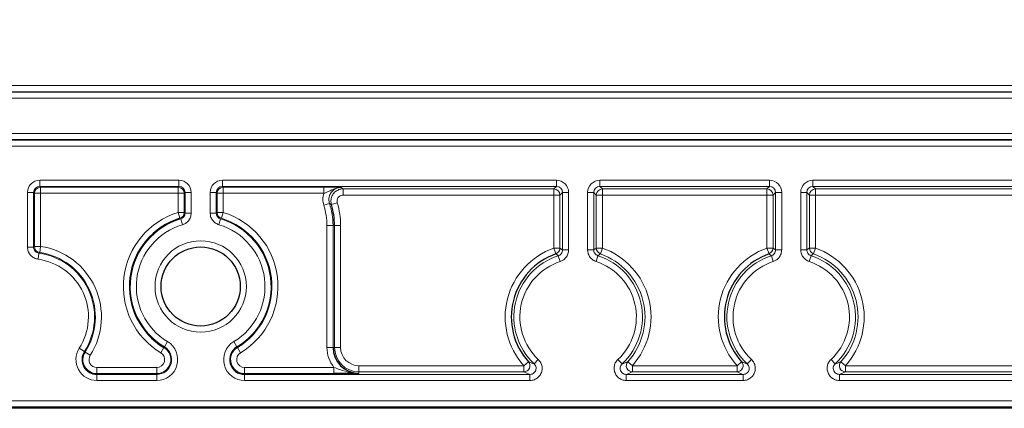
# Paper-space layout 'Blatt3' of a CAD drawing. Header units: millimetres. Extents: x 5 to 418, y 2 to 292.
# Tile 44 of 50: x 319 to 346, y 127 to 138. Entities that reach past the tile are written whole.
import ezdxf

# ---------------------------------------------------------------- set-up
doc = ezdxf.new("R2010")
doc.units = ezdxf.units.MM
doc.layers.add('SLD-0', color=7, linetype='Continuous')
doc.styles.add('SLDTEXTSTYLE0', font='TXT', dxfattribs={"width": 0.605})
doc.dimstyles.new('SLDDIMSTYLE0', dxfattribs={"dimtxt": 4.10931, "dimasz": 3.302, "dimexe": 0, "dimexo": 0.0625, "dimgap": 1.027327, "dimtad": 1, "dimlfac": 3, "dimrnd": 1e-09, "dimzin": 12, "dimdsep": 46, "dimtxsty": 'SLDTEXTSTYLE0', "dimsah": 1, "dimcen": 0.09, "dimadec": 0, "dimazin": 3, "dimtfac": 1, "dimtofl": 0, "dimtmove": 0, "dimatfit": 3, "dimfxl": 1, "dimfrac": 2, "dimtolj": 1, "dimtzin": 12, "dimarcsym": 0})

# ---------------------------------------------------------------- blocks, each defined once
blk = doc.blocks.new('_D_19')
at = {"layer": 'SLD-0', "color": 7}
for p, q in [((322.708, 251.782), (288.875, 251.782)), ((289.875, 127.448), (289.875, 251.782)), ((317.708, 127.448), (288.875, 127.448))]:
    blk.add_line(p, q, dxfattribs=at)
for points in [[(289.875, 251.782), (289.367, 248.48), (290.383, 248.48)], [(289.875, 127.448), (290.383, 130.75), (289.367, 130.75)]]:
    blk.add_solid(points, dxfattribs=at)
at = {"layer": 'SLD-0', "color": 7, "insert": (284.418, 184.911), "char_height": 4.2333, "attachment_point": 1, "rotation": 90, "style": 'SLDTEXTSTYLE0'}
blk.add_mtext('373', dxfattribs=at)

psp = doc.layouts.new('Blatt3')

# ---------------------------------------------------------------- linework, layer by layer
at = {"color": 7, "linetype": 'Continuous', "lineweight": 18}
for p, q in [((313.3751, 136.2787), (378.7085, 136.2787)), ((378.7085, 136.1121), (313.3751, 136.1121)), ((313.3751, 136.0974), (378.7085, 136.0974)), ((378.7085, 135.9308), (313.3751, 135.9308)), ((313.3751, 134.9657), (378.7085, 134.9657)), ((378.7085, 134.7991), (313.3751, 134.7991)), ((313.3751, 134.7844), (378.7085, 134.7844)), ((378.7085, 134.6178), (313.3751, 134.6178)), ((319.6357, 133.6877), (323.4479, 133.6877)), ((319.6357, 133.6877), (319.6357, 133.521)), ((323.4479, 133.521), (319.6357, 133.521)), ((319.6357, 133.521), (319.659, 133.4977)), ((319.659, 133.4977), (323.4246, 133.4977)), ((319.659, 133.331), (319.659, 133.4977)), ((323.4246, 133.4977), (323.4479, 133.521)), ((323.4246, 133.4977), (323.4246, 133.331)), ((323.4479, 133.521), (323.4479, 133.6877)), ((324.6357, 133.6877), (333.7813, 133.6877)), ((324.6357, 133.521), (324.6357, 133.6877)), ((333.7813, 133.521), (324.6357, 133.521)), ((324.6357, 133.521), (324.659, 133.4977)), ((324.659, 133.4977), (327.4157, 133.4977)), ((324.659, 133.331), (324.659, 133.4977)), ((327.4157, 133.331), (327.4157, 133.4977)), ((327.9406, 133.4511), (333.7113, 133.4511)), ((327.9406, 133.2845), (327.9406, 133.4511)), ((333.7113, 133.4511), (333.7813, 133.521)), ((333.7113, 133.2845), (333.7113, 133.4511)), ((333.7813, 133.521), (333.7813, 133.6877)), ((334.969, 133.6877), (339.6146, 133.6877)), ((334.969, 133.521), (334.969, 133.6877)), ((339.6146, 133.521), (334.969, 133.521)), ((334.969, 133.521), (335.0389, 133.4511)), ((335.0389, 133.4511), (339.5447, 133.4511)), ((335.0389, 133.2845), (335.0389, 133.4511)), ((339.5447, 133.4511), (339.6146, 133.521)), ((339.5447, 133.2845), (339.5447, 133.4511)), ((339.6146, 133.521), (339.6146, 133.6877)), ((340.8023, 133.6877), (351.2813, 133.6877)), ((340.8023, 133.521), (340.8023, 133.6877)), ((351.2813, 133.521), (340.8023, 133.521)), ((340.8023, 133.521), (340.8722, 133.4511)), ((340.8722, 133.4511), (351.2113, 133.4511)), ((340.8722, 133.2845), (340.8722, 133.4511)), ((319.3024, 131.8578), (319.3024, 133.3544)), ((319.3024, 133.3544), (319.469, 133.3544)), ((319.469, 133.3544), (319.469, 131.8578)), ((319.4924, 133.331), (319.469, 133.3544)), ((319.4924, 131.8781), (319.4924, 133.331)), ((319.4924, 133.331), (319.659, 133.331)), ((319.659, 133.331), (319.659, 131.8781)), ((323.4246, 133.331), (319.659, 133.331)), ((323.4246, 132.8069), (323.4246, 133.331)), ((323.4246, 133.331), (323.5912, 133.331)), ((323.6146, 133.3544), (323.5912, 133.331)), ((323.5912, 133.331), (323.5912, 132.8069)), ((323.6146, 133.3544), (323.7812, 133.3544)), ((323.6146, 132.7895), (323.6146, 133.3544)), ((323.7812, 133.3544), (323.7812, 132.7895)), ((324.3024, 132.7895), (324.3024, 133.3544)), ((324.469, 133.3544), (324.3024, 133.3544)), ((324.469, 133.3544), (324.469, 132.7895)), ((324.4924, 133.331), (324.469, 133.3544)), ((324.4924, 132.8069), (324.4924, 133.331)), ((324.659, 133.331), (324.4924, 133.331)), ((324.659, 133.331), (324.659, 132.8069)), ((327.4157, 133.331), (324.659, 133.331)), ((333.7113, 133.2845), (327.9406, 133.2845)), ((333.878, 133.2845), (333.7113, 133.2845)), ((333.7113, 131.8318), (333.7113, 133.2845)), ((333.9479, 133.3544), (333.878, 133.2845)), ((333.878, 133.2845), (333.878, 131.8318)), ((333.9479, 133.3544), (334.1145, 133.3544)), ((333.9479, 131.7817), (333.9479, 133.3544)), ((334.1145, 133.3544), (334.1145, 131.7817)), ((334.6357, 131.7817), (334.6357, 133.3544)), ((334.8023, 133.3544), (334.6357, 133.3544)), ((334.8023, 133.3544), (334.8023, 131.7817)), ((334.8723, 133.2845), (334.8023, 133.3544)), ((334.8723, 131.8318), (334.8723, 133.2845)), ((335.0389, 133.2845), (334.8723, 133.2845)), ((335.0389, 133.2845), (335.0389, 131.8318)), ((339.5447, 133.2845), (335.0389, 133.2845)), ((339.7113, 133.2845), (339.5447, 133.2845)), ((339.5447, 131.8318), (339.5447, 133.2845)), ((339.7812, 133.3544), (339.7113, 133.2845)), ((339.7113, 133.2845), (339.7113, 131.8318)), ((339.9479, 133.3544), (339.7812, 133.3544)), ((339.7812, 131.7817), (339.7812, 133.3544)), ((339.9479, 133.3544), (339.9479, 131.7817)), ((340.469, 131.7817), (340.469, 133.3544)), ((340.6357, 133.3544), (340.469, 133.3544)), ((340.6357, 133.3544), (340.6357, 131.7817)), ((340.7056, 133.2845), (340.6357, 133.3544)), ((340.7056, 131.8318), (340.7056, 133.2845)), ((340.8722, 133.2845), (340.7056, 133.2845)), ((340.8722, 133.2845), (340.8722, 131.8318)), ((351.2113, 133.2845), (340.8722, 133.2845)), ((327.4098, 133.0035), (327.5682, 133.0553)), ((327.781, 133.07), (327.6214, 133.0221)), ((323.4246, 132.8069), (323.4731, 132.6475)), ((323.4246, 132.8069), (323.5912, 132.8069)), ((323.4952, 132.6297), (323.5425, 132.4699)), ((323.5912, 132.8069), (323.6146, 132.7895)), ((323.6146, 132.7895), (323.7812, 132.7895)), ((324.469, 132.7895), (324.3024, 132.7895)), ((324.469, 132.7895), (324.4924, 132.8069)), ((324.659, 132.8069), (324.4924, 132.8069)), ((324.5884, 132.6297), (324.5411, 132.4699)), ((324.6104, 132.6475), (324.659, 132.8069)), ((327.4981, 129.1149), (327.4981, 132.4483)), ((327.6648, 132.4483), (327.4981, 132.4483)), ((327.6648, 132.4483), (327.6648, 129.1149)), ((327.7056, 132.4483), (327.6648, 132.4483)), ((327.7056, 129.1149), (327.7056, 132.4483)), ((327.8722, 132.4483), (327.7056, 132.4483)), ((327.8722, 132.4483), (327.8722, 129.1149)), ((319.3024, 131.8578), (319.469, 131.8578)), ((319.469, 131.8578), (319.4924, 131.8781)), ((319.4924, 131.8781), (319.659, 131.8781)), ((319.6348, 131.7132), (319.659, 131.8781)), ((333.7667, 131.6747), (333.7113, 131.8318)), ((333.878, 131.8318), (333.7113, 131.8318)), ((333.878, 131.8318), (333.9479, 131.7817)), ((335.0389, 131.8318), (334.8723, 131.8318)), ((335.0389, 131.8318), (334.9835, 131.6747)), ((339.6001, 131.6747), (339.5447, 131.8318)), ((339.7113, 131.8318), (339.5447, 131.8318)), ((339.7113, 131.8318), (339.7812, 131.7817)), ((340.8722, 131.8318), (340.7056, 131.8318)), ((340.8722, 131.8318), (340.8169, 131.6747)), ((319.5906, 131.5275), (319.6131, 131.6926)), ((333.884, 131.4646), (333.8326, 131.6231)), ((334.1145, 131.7817), (333.9479, 131.7817)), ((334.8023, 131.7817), (334.6357, 131.7817)), ((334.9176, 131.6231), (334.8663, 131.4646)), ((339.7173, 131.4646), (339.6659, 131.6231)), ((339.9479, 131.7817), (339.7812, 131.7817)), ((340.6357, 131.7817), (340.469, 131.7817)), ((340.751, 131.6231), (340.6996, 131.4646)), ((323.0371, 129.1097), (323.0491, 129.1297)), ((323.0491, 129.1297), (323.135, 129.2725)), ((324.9486, 129.2725), (325.0345, 129.1297)), ((325.0465, 129.1097), (325.0345, 129.1297)), ((327.6648, 129.1149), (327.4981, 129.1149)), ((327.7056, 129.1149), (327.6648, 129.1149)), ((327.8722, 129.1149), (327.7056, 129.1149)), ((320.7182, 129.09), (320.8587, 129.0003)), ((320.8784, 128.9877), (320.8587, 129.0003)), ((320.8784, 128.9877), (321.0188, 128.8979)), ((322.9512, 128.9668), (323.0371, 129.1097)), ((325.0465, 129.1097), (325.1323, 128.9668)), ((328.3751, 128.4454), (328.3751, 128.612)), ((328.3751, 128.612), (332.8909, 128.612)), ((333.0147, 128.7235), (332.8909, 128.612)), ((332.8909, 128.4454), (332.8909, 128.612)), ((333.2851, 128.7853), (333.1712, 128.6637)), ((335.5791, 128.6637), (335.4651, 128.7853)), ((335.8594, 128.612), (335.7355, 128.7235)), ((335.8594, 128.4454), (335.8594, 128.612)), ((335.8594, 128.612), (338.7242, 128.612)), ((338.8481, 128.7235), (338.7242, 128.612)), ((338.7242, 128.4454), (338.7242, 128.612)), ((339.1185, 128.7853), (339.0045, 128.6637)), ((341.4124, 128.6637), (341.2984, 128.7853)), ((341.6927, 128.612), (341.5689, 128.7235)), ((341.6927, 128.4454), (341.6927, 128.612)), ((341.6927, 128.612), (350.3909, 128.612)), ((321.2009, 128.3989), (321.2009, 128.5655)), ((321.2009, 128.5655), (322.8399, 128.5655)), ((321.2009, 128.3989), (321.2009, 128.3755)), ((322.8399, 128.3989), (321.2009, 128.3989)), ((321.2009, 128.2088), (321.2009, 128.3755)), ((321.2009, 128.3755), (322.8399, 128.3755)), ((322.8399, 128.5655), (322.8399, 128.3989)), ((322.8399, 128.3989), (322.8399, 128.3755)), ((322.8399, 128.3755), (322.8399, 128.2088)), ((325.2436, 128.3989), (325.2436, 128.5655)), ((325.2436, 128.5655), (327.6916, 128.5655)), ((325.2436, 128.3989), (325.2436, 128.3755)), ((327.6916, 128.3989), (325.2436, 128.3989)), ((325.2436, 128.2088), (325.2436, 128.3755)), ((325.2436, 128.3755), (333.0572, 128.3755)), ((327.6916, 128.3989), (327.6916, 128.5655)), ((328.3751, 128.4454), (328.3751, 128.4046)), ((332.8909, 128.4454), (328.3751, 128.4454)), ((333.0572, 128.2088), (333.0572, 128.3755)), ((335.693, 128.2088), (335.693, 128.3755)), ((335.693, 128.3755), (338.8906, 128.3755)), ((338.7242, 128.4454), (335.8594, 128.4454)), ((338.8906, 128.2088), (338.8906, 128.3755)), ((341.5264, 128.2088), (341.5264, 128.3755)), ((341.5264, 128.3755), (350.5572, 128.3755)), ((350.3909, 128.4454), (341.6927, 128.4454)), ((322.8399, 128.2088), (321.2009, 128.2088)), ((333.0572, 128.2088), (325.2436, 128.2088)), ((338.8906, 128.2088), (335.693, 128.2088)), ((350.5572, 128.2088), (341.5264, 128.2088)), ((317.7085, 127.6557), (374.3751, 127.6557)), ((374.3751, 127.489), (317.7085, 127.489)), ((317.7085, 127.4483), (374.3751, 127.4483))]:
    psp.add_line(p, q, dxfattribs=at)
at = {"color": 7, "linetype": 'Continuous', "lineweight": 25}
for p, q in [((321.0858, 127.4483), (317.7085, 127.4483)), ((327.3311, 127.4483), (321.0858, 127.4483)), ((364.7525, 127.4483), (327.3311, 127.4483))]:
    psp.add_line(p, q, dxfattribs=at)
at = {"color": 7, "linetype": 'Continuous', "lineweight": 18, "flags": 128}
for points in [[(323.4952, 132.6297), (323.4897, 132.6341), (323.4731, 132.6475)], [(324.6104, 132.6475), (324.605, 132.643), (324.5884, 132.6297)], [(334.8023, 131.7817), (334.8667, 131.8279), (334.8723, 131.8318)], [(340.6357, 131.7817), (340.7, 131.8279), (340.7056, 131.8318)], [(319.6348, 131.7132), (319.6294, 131.7081), (319.6131, 131.6926)]]:
    psp.add_lwpolyline(points, dxfattribs=at)
at = {"color": 7, "linetype": 'Continuous', "lineweight": 18}
psp.add_circle((324.0418, 130.7816), 1.25, dxfattribs=at)
at = {"color": 7, "linetype": 'Continuous', "lineweight": 25}
psp.add_circle((324.0418, 130.7816), 1.0833, dxfattribs=at)
at = {"color": 7, "linetype": 'Continuous', "lineweight": 18}
for centre, radius, start, end in [((319.6591, 133.331), 0.1667, 90.02044, 179.97956), ((323.4245, 133.331), 0.1667, 0.02044, 89.97956), ((324.6591, 133.331), 0.1667, 90.02044, 179.97956), ((333.7113, 133.2844), 0.1667, 0.02044, 89.97956), ((335.039, 133.2844), 0.1667, 90.02044, 179.97956), ((339.5446, 133.2844), 0.1667, 0.02044, 89.97956), ((340.8723, 133.2844), 0.1667, 90.02044, 179.97956), ((325.7085, 132.4483), 1.7897, 0, 18.07586), ((325.7085, 132.4483), 1.9563, 0, 18.07586), ((325.7085, 132.4483), 2.1638, 0, 16.69753), ((324.0418, 130.7816), 2.1172, 106.94953, 238.99728), ((324.0418, 130.7816), 1.9272, 106.47638, 238.99728), ((323.4245, 132.8069), 0.1667, 286.96376, 359.98577), ((324.6591, 132.8069), 0.1667, 180.01423, 253.03624), ((324.0418, 130.7816), 1.9272, 301.00272, 73.52362), ((324.0418, 130.7816), 1.9506, 301.00272, 73.05047), ((324.0418, 130.7816), 2.1172, 301.00272, 73.05047), ((324.0418, 130.7816), 1.7606, 106.47638, 238.99728), ((324.0418, 130.7816), 1.7606, 301.00272, 73.52362), ((319.6591, 131.8781), 0.1667, 180.01708, 261.61387), ((319.3751, 129.9483), 1.9506, 327.42103, 81.63095), ((334.3751, 129.9483), 1.9971, 109.41273, 221.99558), ((333.7113, 131.8319), 0.1667, 289.42624, 359.98649), ((335.039, 131.8319), 0.1667, 180.01351, 250.57376), ((334.3751, 129.9483), 1.9971, 318.00442, 70.58727), ((340.2085, 129.9483), 1.9971, 109.41273, 221.99558), ((339.5446, 131.8319), 0.1667, 289.42624, 359.98649), ((340.8723, 131.8319), 0.1667, 180.01351, 250.57376), ((340.2085, 129.9483), 1.9971, 318.00442, 70.58727), ((319.3751, 129.9483), 1.7606, 327.42103, 82.23068), ((319.3751, 129.9483), 1.7839, 327.42103, 81.63095), ((334.3751, 129.9483), 1.7606, 107.94765, 226.85539), ((334.3751, 129.9483), 1.7606, 313.14461, 72.05235), ((334.3751, 129.9483), 1.8305, 318.00442, 70.58727), ((340.2085, 129.9483), 1.7606, 107.94765, 226.85539), ((340.2085, 129.9483), 1.7606, 313.14461, 72.05235), ((340.2085, 129.9483), 1.8305, 318.00442, 70.58727), ((319.3751, 129.9483), 1.5939, 327.42103, 82.23068), ((334.3751, 129.9483), 1.5939, 107.94765, 226.85539), ((334.3751, 129.9483), 1.5939, 313.14461, 72.05235), ((340.2085, 129.9483), 1.5939, 107.94765, 226.85539), ((340.2085, 129.9483), 1.5939, 313.14461, 72.05235), ((322.8399, 128.7816), 0.5728, 270, 58.99728), ((322.8399, 128.7816), 0.4061, 270, 58.99728), ((325.2436, 128.7816), 0.5728, 121.00272, 270), ((328.3751, 129.1149), 0.877, 180, 218.79173), ((328.3751, 129.1149), 0.6695, 180, 270), ((328.3751, 129.1149), 0.5029, 180, 270), ((321.2009, 128.7816), 0.5728, 147.42103, 270), ((321.2009, 128.7816), 0.3827, 147.42103, 270), ((321.2009, 128.7816), 0.2161, 147.42103, 270), ((322.8399, 128.7816), 0.3827, 270, 58.99728), ((322.8399, 128.7816), 0.2161, 270, 58.99728), ((325.2436, 128.7816), 0.3827, 121.00272, 270), ((325.2436, 128.7816), 0.2161, 121.00272, 270), ((332.8907, 128.6121), 0.1667, 270.06255, 41.93303), ((335.8596, 128.6121), 0.1667, 138.06697, 269.93745), ((338.724, 128.6121), 0.1667, 270.06255, 41.93303), ((341.6929, 128.6121), 0.1667, 138.06697, 269.93745)]:
    psp.add_arc(centre, radius, start, end, dxfattribs=at)
at = {"color": 7, "linetype": 'Continuous', "lineweight": 25}
for centre, radius, start, end in [((325.7085, 132.4483), 1.9971, 0, 16.69753), ((324.0418, 130.7816), 1.9506, 106.94953, 238.99728), ((334.3751, 129.9483), 1.8305, 109.41273, 221.99558), ((340.2085, 129.9483), 1.8305, 109.41273, 221.99558), ((325.2436, 128.7816), 0.4061, 121.00272, 270), ((328.3751, 129.1149), 0.7104, 180, 270), ((321.2009, 128.7816), 0.4061, 147.42103, 270)]:
    psp.add_arc(centre, radius, start, end, dxfattribs=at)
at = {"color": 7, "linetype": 'Continuous', "lineweight": 18}
for centre, major_axis, ratio, start_param, end_param in [((319.6358, 133.3543), (0.2358, -0.2358), 0.9996955, 2.3563468, 3.9268385), ((319.6358, 133.3543), (0.118, -0.118), 0.999087, 2.3563468, 3.9268385), ((323.4478, 133.3543), (-0.2358, -0.2358), 0.9996955, 2.3563468, 3.9268385), ((323.4478, 133.3543), (0.118, 0.118), 0.999087, 5.4979394, 7.0684312), ((324.6358, 133.3543), (0.2358, -0.2358), 0.9996955, 2.3563468, 3.9268385), ((324.6358, 133.3543), (0.118, -0.118), 0.999087, 2.3563468, 3.9268385), ((333.7812, 133.3543), (0.2358, 0.2358), 0.9996955, 5.4979394, 7.0684312), ((333.7812, 133.3543), (0.118, 0.118), 0.999087, 5.4979394, 7.0684312), ((334.9691, 133.3543), (-0.2358, 0.2358), 0.9996955, 5.4979394, 7.0684312), ((334.9691, 133.3543), (0.118, -0.118), 0.999087, 2.3563468, 3.9268385), ((339.6145, 133.3543), (0.2358, 0.2358), 0.9996955, 5.4979394, 7.0684312), ((339.6145, 133.3543), (0.118, 0.118), 0.999087, 5.4979394, 7.0684312), ((340.8024, 133.3543), (-0.2358, 0.2358), 0.9996955, 5.4979394, 7.0684312), ((340.8024, 133.3543), (0.118, -0.118), 0.999087, 2.3563468, 3.9268385)]:
    psp.add_ellipse(centre, major_axis=major_axis, ratio=ratio, start_param=start_param, end_param=end_param, dxfattribs=at)
for points, knots in [([(327.4157, 133.4977), (327.4616, 133.4976), (327.5532, 133.4974), (327.7023, 133.4959), (327.805, 133.4939), (327.8669, 133.4924), (327.8846, 133.492), (327.8851, 133.4919)], [0, 0, 0, 0, 0.23038283, 0.4597607, 0.84558143, 0.99645792, 1, 1, 1, 1]), ([(327.4157, 133.331), (327.4429, 133.3398), (327.5022, 133.3591), (327.6184, 133.4183), (327.7419, 133.4799), (327.8496, 133.4921), (327.8844, 133.4919), (327.8851, 133.4919)], [0, 0, 0, 0, 0.1620243, 0.3545646, 0.7905313, 0.9958441, 1, 1, 1, 1]), ([(327.8851, 133.4919), (327.8629, 133.4906), (327.8034, 133.4871), (327.7113, 133.4503), (327.6244, 133.3767), (327.5674, 133.2783), (327.5438, 133.1656), (327.5601, 133.092), (327.5682, 133.0553)], [0, 0, 0, 0, 0.106077, 0.2848328, 0.4635557, 0.6423149, 0.8211433, 1, 1, 1, 1]), ([(327.6214, 133.0221), (327.6142, 133.059), (327.5997, 133.133), (327.6261, 133.245), (327.6854, 133.342), (327.774, 133.4135), (327.8644, 133.4471), (327.9211, 133.4501), (327.9406, 133.4511)], [0, 0, 0, 0, 0.18112615, 0.36227231, 0.54337697, 0.72444012, 0.90549979, 1, 1, 1, 1]), ([(327.8851, 133.4919), (327.8943, 133.4852), (327.913, 133.4716), (327.9313, 133.458), (327.9406, 133.4511)], [0, 0, 0, 0, 0.49338636, 1, 1, 1, 1]), ([(327.4098, 133.0035), (327.3969, 133.059), (327.3714, 133.1687), (327.4011, 133.2773), (327.4157, 133.331)], [0, 0, 0, 0, 0.5055166, 1, 1, 1, 1]), ([(327.9406, 133.2845), (327.9309, 133.284), (327.9025, 133.2825), (327.8573, 133.2657), (327.813, 133.2299), (327.7833, 133.1814), (327.7701, 133.1254), (327.7774, 133.0884), (327.781, 133.07)], [0, 0, 0, 0, 0.0945099, 0.27557357, 0.45662645, 0.63771775, 0.81885997, 1, 1, 1, 1]), ([(327.6214, 133.0221), (327.6176, 133.0245), (327.6001, 133.0356), (327.5822, 133.0466), (327.5682, 133.0553)], [0, 0, 0, 0, 0.2148944, 1, 1, 1, 1]), ([(323.6146, 132.7895), (323.6127, 132.7707), (323.6091, 132.7332), (323.5803, 132.6836), (323.5409, 132.6472), (323.5093, 132.6351), (323.4952, 132.6297)], [0, 0, 0, 0, 0.2628346, 0.525635, 0.7884145, 1, 1, 1, 1]), ([(323.5425, 132.4699), (323.5707, 132.4807), (323.634, 132.505), (323.7126, 132.5777), (323.7702, 132.6769), (323.7775, 132.752), (323.7812, 132.7895)], [0, 0, 0, 0, 0.2115681, 0.4743625, 0.7371819, 1, 1, 1, 1]), ([(324.3024, 132.7895), (324.3048, 132.7593), (324.3101, 132.6918), (324.3575, 132.5957), (324.4363, 132.5124), (324.5062, 132.484), (324.5411, 132.4699)], [0, 0, 0, 0, 0.2115682, 0.4743625, 0.7371819, 1, 1, 1, 1]), ([(324.5884, 132.6297), (324.5709, 132.6368), (324.536, 132.6509), (324.4966, 132.6926), (324.4729, 132.7406), (324.4702, 132.7744), (324.469, 132.7895)], [0, 0, 0, 0, 0.2628346, 0.525635, 0.7884145, 1, 1, 1, 1]), ([(319.3024, 131.8578), (319.3026, 131.8482), (319.3039, 131.8014), (319.3261, 131.7181), (319.3896, 131.6241), (319.4807, 131.5537), (319.554, 131.5363), (319.5906, 131.5275)], [0, 0, 0, 0, 0.05999965, 0.29497995, 0.52996672, 0.76498407, 1, 1, 1, 1]), ([(319.6131, 131.6926), (319.5948, 131.697), (319.5582, 131.7057), (319.5126, 131.7409), (319.4809, 131.7879), (319.4698, 131.8296), (319.4691, 131.853), (319.469, 131.8578)], [0, 0, 0, 0, 0.2350394, 0.470037, 0.7049987, 0.9399887, 1, 1, 1, 1]), ([(333.8326, 131.6231), (333.8317, 131.6239), (333.8235, 131.6304), (333.8015, 131.6477), (333.7805, 131.664), (333.7667, 131.6747)], [0, 0, 0, 0, 0.04231408, 0.3750908, 1, 1, 1, 1]), ([(333.8326, 131.6231), (333.8453, 131.6283), (333.8753, 131.6405), (333.9136, 131.6758), (333.9424, 131.7254), (333.9461, 131.7629), (333.9479, 131.7817)], [0, 0, 0, 0, 0.19555147, 0.46367777, 0.73182241, 1, 1, 1, 1]), ([(334.1145, 131.7817), (334.1109, 131.7442), (334.1035, 131.6691), (334.0459, 131.5699), (333.9694, 131.4993), (333.9093, 131.4749), (333.884, 131.4646)], [0, 0, 0, 0, 0.2681622, 0.5363256, 0.8044649, 1, 1, 1, 1]), ([(334.8663, 131.4646), (334.8317, 131.4797), (334.7626, 131.5098), (334.6859, 131.5951), (334.6423, 131.6897), (334.6377, 131.7544), (334.6357, 131.7817)], [0, 0, 0, 0, 0.2681622, 0.5363256, 0.8044649, 1, 1, 1, 1]), ([(334.8023, 131.7817), (334.8033, 131.768), (334.8057, 131.7357), (334.8274, 131.6884), (334.8658, 131.6457), (334.9004, 131.6307), (334.9176, 131.6231)], [0, 0, 0, 0, 0.1955515, 0.4636778, 0.7318224, 1, 1, 1, 1]), ([(334.9835, 131.6747), (334.9826, 131.6739), (334.9743, 131.6676), (334.9523, 131.6506), (334.9313, 131.634), (334.9176, 131.6231)], [0, 0, 0, 0, 0.0423142, 0.3750909, 1, 1, 1, 1]), ([(339.6659, 131.6231), (339.665, 131.6239), (339.6568, 131.6304), (339.6349, 131.6477), (339.6138, 131.664), (339.6001, 131.6747)], [0, 0, 0, 0, 0.04231408, 0.3750908, 1, 1, 1, 1]), ([(339.6659, 131.6231), (339.6786, 131.6283), (339.7087, 131.6405), (339.747, 131.6758), (339.7757, 131.7254), (339.7794, 131.7629), (339.7812, 131.7817)], [0, 0, 0, 0, 0.1955515, 0.4636778, 0.7318224, 1, 1, 1, 1]), ([(339.9479, 131.7817), (339.9442, 131.7442), (339.9369, 131.6691), (339.8793, 131.5699), (339.8027, 131.4993), (339.7426, 131.4749), (339.7173, 131.4646)], [0, 0, 0, 0, 0.2681622, 0.5363256, 0.8044649, 1, 1, 1, 1]), ([(340.6996, 131.4646), (340.6651, 131.4797), (340.596, 131.5098), (340.5193, 131.5951), (340.4757, 131.6897), (340.471, 131.7544), (340.469, 131.7817)], [0, 0, 0, 0, 0.2681622, 0.5363256, 0.8044649, 1, 1, 1, 1]), ([(340.6357, 131.7817), (340.6367, 131.768), (340.639, 131.7357), (340.6608, 131.6884), (340.6991, 131.6457), (340.7337, 131.6307), (340.751, 131.6231)], [0, 0, 0, 0, 0.1955515, 0.4636778, 0.7318224, 1, 1, 1, 1]), ([(340.8169, 131.6747), (340.8159, 131.6739), (340.8077, 131.6676), (340.7857, 131.6506), (340.7647, 131.634), (340.751, 131.6231)], [0, 0, 0, 0, 0.0423142, 0.3750909, 1, 1, 1, 1]), ([(333.0147, 128.7235), (333.04, 128.7134), (333.09, 128.6934), (333.1444, 128.6735), (333.1712, 128.6637)], [0, 0, 0, 0, 0.5065402, 1, 1, 1, 1]), ([(333.2851, 128.7853), (333.31, 128.7569), (333.3597, 128.7002), (333.3932, 128.59), (333.3907, 128.4764), (333.35, 128.3696), (333.2765, 128.2831), (333.1757, 128.2214), (333.0977, 128.2131), (333.0572, 128.2088)], [0, 0, 0, 0, 0.1413951, 0.2827948, 0.4240817, 0.565233, 0.7063261, 0.8474641, 1, 1, 1, 1]), ([(333.0572, 128.3755), (333.0775, 128.3776), (333.1166, 128.3817), (333.1671, 128.4125), (333.2039, 128.4557), (333.2242, 128.5092), (333.2254, 128.566), (333.2086, 128.6212), (333.1836, 128.6495), (333.1712, 128.6637)], [0, 0, 0, 0, 0.1527231, 0.2938721, 0.4348452, 0.5758281, 0.7170025, 0.8584256, 1, 1, 1, 1]), ([(335.693, 128.2088), (335.6555, 128.2125), (335.5805, 128.2199), (335.4806, 128.2774), (335.4048, 128.362), (335.3614, 128.4678), (335.3559, 128.5811), (335.3872, 128.6951), (335.4385, 128.7545), (335.4651, 128.7853)], [0, 0, 0, 0, 0.1413951, 0.2827947, 0.4240817, 0.565233, 0.7063261, 0.8474641, 1, 1, 1, 1]), ([(335.5791, 128.6637), (335.5657, 128.6483), (335.54, 128.6186), (335.5243, 128.5616), (335.527, 128.5049), (335.5487, 128.452), (335.5866, 128.4097), (335.6367, 128.381), (335.6742, 128.3773), (335.693, 128.3755)], [0, 0, 0, 0, 0.1527232, 0.2938722, 0.4348452, 0.5758281, 0.7170027, 0.8584257, 1, 1, 1, 1]), ([(335.5791, 128.6637), (335.6059, 128.6735), (335.6602, 128.6934), (335.7102, 128.7134), (335.7355, 128.7235)], [0, 0, 0, 0, 0.4934542, 1, 1, 1, 1]), ([(338.8481, 128.7235), (338.8734, 128.7134), (338.9234, 128.6934), (338.9777, 128.6735), (339.0045, 128.6637)], [0, 0, 0, 0, 0.5065402, 1, 1, 1, 1]), ([(339.1185, 128.7853), (339.1433, 128.7569), (339.193, 128.7002), (339.2266, 128.59), (339.224, 128.4764), (339.1834, 128.3696), (339.1099, 128.2831), (339.0091, 128.2214), (338.9311, 128.2131), (338.8906, 128.2088)], [0, 0, 0, 0, 0.1413951, 0.2827948, 0.4240817, 0.565233, 0.7063261, 0.8474641, 1, 1, 1, 1]), ([(338.8906, 128.3755), (338.9109, 128.3776), (338.9499, 128.3817), (339.0004, 128.4125), (339.0372, 128.4557), (339.0575, 128.5092), (339.0588, 128.566), (339.0419, 128.6212), (339.017, 128.6495), (339.0045, 128.6637)], [0, 0, 0, 0, 0.1527231, 0.2938721, 0.4348452, 0.5758281, 0.7170025, 0.8584256, 1, 1, 1, 1]), ([(341.5264, 128.2088), (341.4888, 128.2125), (341.4138, 128.2199), (341.3139, 128.2774), (341.2381, 128.362), (341.1947, 128.4678), (341.1892, 128.5811), (341.2205, 128.6951), (341.2718, 128.7545), (341.2984, 128.7853)], [0, 0, 0, 0, 0.1413951, 0.2827947, 0.4240817, 0.565233, 0.7063261, 0.8474641, 1, 1, 1, 1]), ([(341.4124, 128.6637), (341.399, 128.6483), (341.3734, 128.6186), (341.3576, 128.5616), (341.3603, 128.5049), (341.382, 128.452), (341.42, 128.4097), (341.47, 128.381), (341.5076, 128.3773), (341.5264, 128.3755)], [0, 0, 0, 0, 0.1527232, 0.2938722, 0.4348452, 0.5758281, 0.7170027, 0.8584257, 1, 1, 1, 1]), ([(341.4124, 128.6637), (341.4392, 128.6735), (341.4935, 128.6934), (341.5435, 128.7134), (341.5689, 128.7235)], [0, 0, 0, 0, 0.4934542, 1, 1, 1, 1]), ([(328.3751, 128.4046), (328.3741, 128.4046), (328.3697, 128.4045), (328.3525, 128.4046), (328.281, 128.4062), (328.1081, 128.4254), (327.9011, 128.4899), (327.7449, 128.5463), (327.6916, 128.5655)], [0, 0, 0, 0, 0.0042918, 0.0193151, 0.0738545, 0.3125828, 0.7654747, 1, 1, 1, 1]), ([(333.0572, 128.3755), (333.0286, 128.387), (332.9707, 128.4103), (332.9177, 128.4336), (332.8909, 128.4454)], [0, 0, 0, 0, 0.4934645, 1, 1, 1, 1]), ([(335.8594, 128.4454), (335.8325, 128.4336), (335.7795, 128.4103), (335.7216, 128.387), (335.693, 128.3755)], [0, 0, 0, 0, 0.506541, 1, 1, 1, 1]), ([(338.8906, 128.3755), (338.862, 128.387), (338.8041, 128.4103), (338.7511, 128.4336), (338.7242, 128.4454)], [0, 0, 0, 0, 0.4934645, 1, 1, 1, 1]), ([(341.6927, 128.4454), (341.6659, 128.4336), (341.6129, 128.4103), (341.5549, 128.387), (341.5264, 128.3755)], [0, 0, 0, 0, 0.506541, 1, 1, 1, 1])]:
    psp.add_open_spline(points, degree=3, knots=knots, dxfattribs=at)
at = {"color": 7, "linetype": 'Continuous', "lineweight": 25}
psp.add_open_spline([(328.3751, 128.4046), (328.3744, 128.4046), (328.3182, 128.4038), (328.1716, 128.4018), (327.9481, 128.3994), (327.7625, 128.399), (327.6916, 128.3989)], degree=3, knots=[0, 0, 0, 0, 0.0034948, 0.278168, 0.7244241, 1, 1, 1, 1], dxfattribs=at)

# ---------------------------------------------------------------- dimensions: what is measured, and where the dimension line sits
at = {"layer": 'SLD-0', "color": 7}
dim = psp.add_linear_dim(base=(289.8751, 251.7815), p1=(317.7085, 127.4483), p2=(322.7085, 251.7815), angle=90, dimstyle='SLDDIMSTYLE0', dxfattribs=at)
dim.commit()
dim.dimension.update_dxf_attribs({"geometry": '_D_19', "text_midpoint": (289.8751, 189.6149), "dimtype": 160})

doc.saveas('drawing.dxf')
